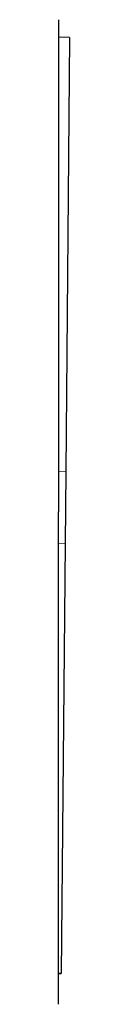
# Model space of a CAD drawing. Header units: millimetres. Extents: x 8 to 727, y 12 to 719.
# Tile 14 of 69: x 231.364 to 231.907, y 498.224 to 547.223. Entities that reach past the tile are written whole.
import ezdxf

# ---------------------------------------------------------------- set-up
doc = ezdxf.new("R2010")
doc.units = ezdxf.units.MM

msp = doc.modelspace()

# ---------------------------------------------------------------- linework, layer by layer
at = {"color": 7, "linetype": 'Continuous', "lineweight": 30}
for p, q in [((231.907, 546.344), (231.364, 546.349)), ((231.907, 546.344), (231.719, 524.745)), ((231.364, 539.96), (231.364, 539.947)), ((231.364, 531.941), (231.364, 531.915)), ((231.719, 524.745), (231.687, 521.145)), ((231.687, 521.145), (231.5, 499.757)), ((231.364, 499.758), (231.5, 499.757)), ((231.5, 499.755), (231.364, 499.757)), ((231.5, 499.757), (231.5, 499.755))]:
    msp.add_line(p, q, dxfattribs=at)
at = {"color": 252, "linetype": 'Continuous', "lineweight": 0}
for p, q in [((231.719, 524.745), (231.364, 524.748)), ((231.687, 521.145), (231.364, 521.148))]:
    msp.add_line(p, q, dxfattribs=at)
at = {"color": 7, "linetype": 'Continuous', "lineweight": 30}
for points, knots in [([(231.364, 547.223), (231.364, 547.222), (231.364, 547.22), (231.364, 547.199), (231.364, 547.167), (231.364, 547.121), (231.364, 547.073), (231.364, 547.028), (231.364, 546.991), (231.364, 546.952), (231.364, 546.909), (231.364, 546.863), (231.364, 546.814), (231.364, 546.762), (231.364, 546.689), (231.364, 546.591), (231.364, 546.462), (231.364, 546.321), (231.364, 546.169), (231.364, 546.006), (231.364, 545.833), (231.364, 545.649), (231.364, 545.455), (231.364, 545.248), (231.364, 545.031), (231.364, 544.804), (231.364, 544.568), (231.364, 544.323), (231.364, 544.105), (231.364, 543.92), (231.364, 543.771), (231.364, 543.619), (231.364, 543.463), (231.364, 543.305), (231.364, 543.144), (231.364, 542.935), (231.364, 542.675), (231.364, 542.36), (231.364, 542.037), (231.364, 541.706), (231.364, 541.369), (231.364, 541.027), (231.364, 540.679), (231.364, 540.325), (231.364, 540.081), (231.364, 539.96)], [0, 0, 0, 0, 0.027742, 0.055519, 0.083348, 0.111246, 0.139231, 0.15301, 0.166817, 0.180652, 0.194518, 0.208417, 0.22235, 0.23632, 0.250329, 0.277857, 0.305468, 0.333176, 0.360995, 0.388938, 0.416516, 0.44424, 0.472122, 0.500175, 0.528544, 0.556794, 0.584938, 0.612988, 0.640957, 0.656623, 0.67227, 0.687899, 0.703514, 0.719116, 0.734708, 0.750292, 0.778842, 0.80721, 0.835411, 0.863459, 0.891371, 0.918666, 0.945859, 0.972965, 1, 1, 1, 1]), ([(231.364, 539.947), (231.364, 539.843), (231.364, 539.634), (231.364, 539.312), (231.364, 538.983), (231.364, 538.648), (231.364, 538.305), (231.364, 537.993), (231.364, 537.715), (231.364, 537.472), (231.364, 537.226), (231.364, 536.977), (231.364, 536.724), (231.364, 536.469), (231.364, 536.147), (231.364, 535.757), (231.364, 535.298), (231.364, 534.832), (231.364, 534.36), (231.364, 533.884), (231.364, 533.405), (231.364, 532.923), (231.364, 532.435), (231.364, 532.106), (231.364, 531.941)], [0, 0, 0, 0, 0.045882, 0.091846, 0.137914, 0.184111, 0.230461, 0.276986, 0.308431, 0.339973, 0.37162, 0.403378, 0.435253, 0.467254, 0.499386, 0.554997, 0.610646, 0.666368, 0.722195, 0.778162, 0.833296, 0.888627, 0.944185, 1, 1, 1, 1]), ([(231.364, 531.915), (231.364, 531.735), (231.364, 531.374), (231.364, 530.824), (231.364, 530.267), (231.364, 529.7), (231.364, 529.211), (231.364, 528.801), (231.364, 528.472), (231.364, 528.141), (231.364, 527.807), (231.364, 527.478), (231.364, 527.156), (231.364, 526.759), (231.364, 526.277), (231.364, 525.705), (231.364, 525.126), (231.364, 524.537), (231.364, 523.94), (231.364, 523.335), (231.364, 522.928), (231.364, 522.724)], [0, 0, 0, 0, 0.06057, 0.121685, 0.183374, 0.245669, 0.308598, 0.344205, 0.380024, 0.416063, 0.452324, 0.488813, 0.523211, 0.556882, 0.617636, 0.679212, 0.741627, 0.804897, 0.869039, 0.934069, 1, 1, 1, 1]), ([(231.364, 513.532), (231.364, 513.711), (231.364, 514.073), (231.364, 514.622), (231.364, 515.179), (231.364, 515.745), (231.364, 516.234), (231.364, 516.644), (231.364, 516.973), (231.364, 517.305), (231.364, 517.639), (231.364, 517.968), (231.364, 518.291), (231.364, 518.688), (231.364, 519.171), (231.364, 519.743), (231.364, 520.323), (231.364, 520.911), (231.364, 521.508), (231.364, 522.113), (231.364, 522.519), (231.364, 522.724)], [0, 0, 0, 0, 0.060504, 0.121566, 0.183217, 0.245489, 0.308409, 0.344016, 0.379842, 0.41589, 0.452166, 0.488674, 0.523123, 0.55685, 0.617685, 0.679317, 0.741761, 0.805036, 0.869157, 0.93414, 1, 1, 1, 1]), ([(231.364, 509.263), (231.364, 509.41), (231.364, 509.706), (231.364, 510.158), (231.364, 510.618), (231.364, 511.085), (231.364, 511.559), (231.364, 512.037), (231.364, 512.521), (231.364, 513.012), (231.364, 513.344), (231.364, 513.511)], [0, 0, 0, 0, 0.109228, 0.219003, 0.329392, 0.440461, 0.552278, 0.662887, 0.774338, 0.88669, 1, 1, 1, 1]), ([(231.364, 505.51), (231.364, 505.616), (231.364, 505.828), (231.364, 506.155), (231.364, 506.489), (231.364, 506.83), (231.364, 507.178), (231.364, 507.553), (231.364, 507.955), (231.364, 508.385), (231.364, 508.82), (231.364, 509.116), (231.364, 509.263)], [0, 0, 0, 0, 0.092839, 0.185881, 0.279174, 0.372766, 0.466703, 0.560723, 0.671059, 0.781, 0.890621, 1, 1, 1, 1]), ([(231.364, 500.209), (231.364, 500.281), (231.364, 500.425), (231.364, 500.652), (231.364, 500.889), (231.364, 501.134), (231.364, 501.387), (231.364, 501.647), (231.364, 501.914), (231.364, 502.19), (231.364, 502.452), (231.364, 502.695), (231.364, 502.918), (231.364, 503.145), (231.364, 503.376), (231.364, 503.611), (231.364, 503.85), (231.364, 504.123), (231.364, 504.432), (231.364, 504.78), (231.364, 505.135), (231.364, 505.379), (231.364, 505.5)], [0, 0, 0, 0, 0.05672, 0.113204, 0.169477, 0.225564, 0.281489, 0.336284, 0.390973, 0.445581, 0.500131, 0.540997, 0.581672, 0.622167, 0.662492, 0.702659, 0.742679, 0.782562, 0.8372, 0.891632, 0.945889, 1, 1, 1, 1]), ([(231.364, 498.224), (231.364, 498.225), (231.364, 498.227), (231.364, 498.248), (231.364, 498.28), (231.364, 498.326), (231.364, 498.385), (231.364, 498.456), (231.364, 498.539), (231.364, 498.635), (231.364, 498.73), (231.364, 498.817), (231.364, 498.894), (231.364, 498.976), (231.364, 499.062), (231.364, 499.152), (231.364, 499.247), (231.364, 499.347), (231.364, 499.471), (231.364, 499.623), (231.364, 499.807), (231.364, 500.001), (231.364, 500.139), (231.364, 500.209)], [0, 0, 0, 0, 0.055288, 0.110691, 0.166246, 0.221986, 0.277947, 0.333156, 0.388643, 0.444438, 0.500574, 0.535043, 0.569558, 0.604127, 0.638755, 0.673451, 0.70822, 0.743069, 0.778005, 0.833096, 0.888442, 0.944068, 1, 1, 1, 1])]:
    msp.add_open_spline(points, degree=3, knots=knots, dxfattribs=at)

doc.saveas('drawing.dxf')
